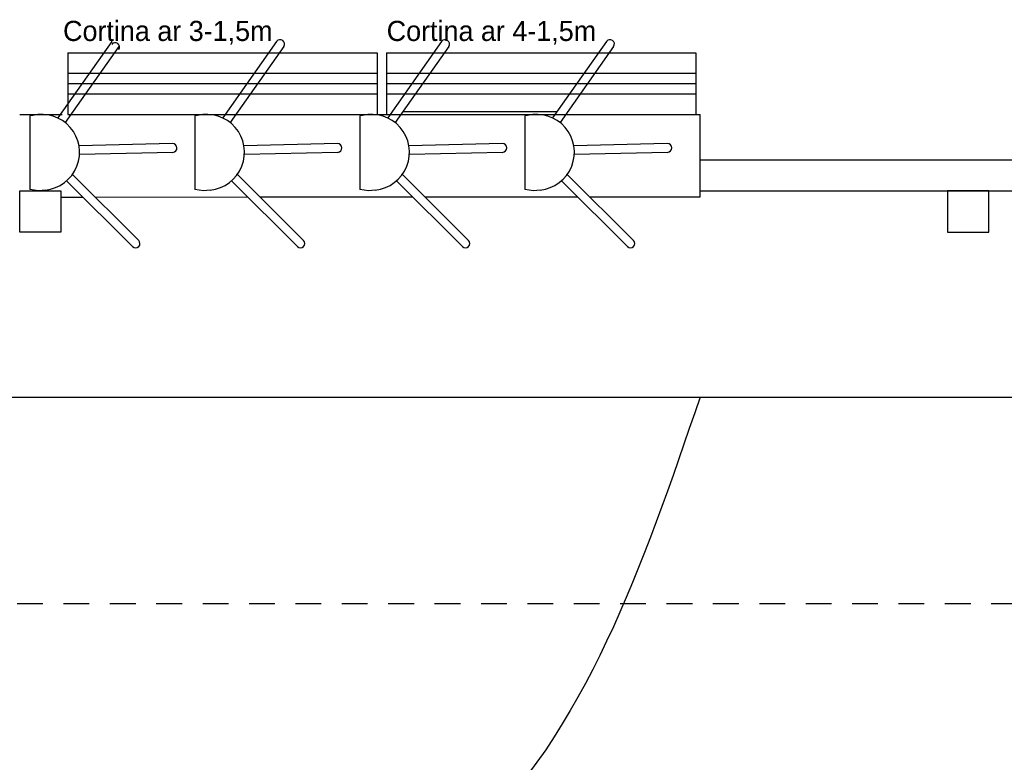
# Model space of a CAD drawing. Extents: x 40.7 to 137.4, y -250.8 to -221.5.
# Tile 249 of 256: x 113 to 117.7, y -243.3 to -239.7. Entities that reach past the tile are written whole.
import ezdxf

# ---------------------------------------------------------------- set-up
doc = ezdxf.new("R2010")
doc.units = 0
doc.header["$MEASUREMENT"] = 0
doc.linetypes.add('HIDDEN', pattern=[0.375, 0.25, -0.125])
for name, color, linetype in [('LINHA', 40, 'CONTINUOUS'), ('paredes1', 8, 'CONTINUOUS'), ('QUADROS DE CARGA', 7, 'CONTINUOUS')]:
    doc.layers.add(name, color=color, linetype=linetype)
doc.styles.add('TXT', font='txt')

msp = doc.modelspace()

# ---------------------------------------------------------------- linework, layer by layer
at = {"layer": 'LINHA'}
for p, q in [((113.1868, -239.8287), (114.6868, -239.8287)), ((113.1868, -239.8287), (113.1868, -240.1287)), ((114.6868, -239.8287), (114.6868, -240.1287)), ((114.7324, -239.8287), (116.2324, -239.8287)), ((114.7324, -239.8287), (114.7324, -240.1287)), ((116.2324, -239.8287), (116.2324, -240.1287)), ((113.1868, -239.9287), (114.6868, -239.9287)), ((114.7324, -239.9287), (116.2324, -239.9287)), ((113.1868, -239.9787), (114.6868, -239.9787)), ((114.7324, -239.9787), (116.2324, -239.9787)), ((113.1868, -240.0287), (114.6868, -240.0287)), ((114.7324, -240.0287), (116.2324, -240.0287)), ((113.1868, -240.1287), (114.6868, -240.1287)), ((114.7324, -240.1287), (116.2324, -240.1287))]:
    msp.add_line(p, q, dxfattribs=at)
at = {"layer": 'paredes1'}
for p, q in [((113.3997, -239.7744), (113.1382, -240.1451)), ((114.1997, -239.7744), (113.9382, -240.1451)), ((114.9997, -239.7744), (114.7382, -240.1451)), ((115.7997, -239.7744), (115.5382, -240.1451)), ((113.4342, -239.7988), (113.1742, -240.1674)), ((114.2342, -239.7988), (113.9742, -240.1674)), ((115.0342, -239.7988), (114.7742, -240.1674)), ((115.8342, -239.7988), (115.5742, -240.1674)), ((114.8116, -240.1144), (115.5599, -240.1144)), ((112.9533, -240.1287), (113.1599, -240.1287)), ((112.9533, -240.1288), (113.1599, -240.1287)), ((113.0163, -240.1327), (113.0033, -240.1347)), ((113.0033, -240.1347), (113.0033, -240.4925)), ((113.2116, -240.1287), (113.9599, -240.1287)), ((113.8163, -240.1327), (113.8033, -240.1347)), ((113.8033, -240.1347), (113.8033, -240.4925)), ((114.0116, -240.1287), (114.7599, -240.1287)), ((114.6163, -240.1327), (114.6033, -240.1347)), ((114.6033, -240.1347), (114.6033, -240.4925)), ((115.4163, -240.1327), (115.4033, -240.1347)), ((115.4033, -240.1347), (115.4033, -240.4925)), ((115.6116, -240.1287), (116.2533, -240.1287)), ((116.2533, -240.5276), (116.2533, -240.1287)), ((113.6946, -240.2696), (113.2411, -240.2807)), ((114.4946, -240.2696), (114.0411, -240.2807)), ((115.2946, -240.2696), (114.8411, -240.2807)), ((116.0946, -240.2696), (115.6411, -240.2807)), ((113.6956, -240.3118), (113.2434, -240.3229)), ((114.4956, -240.3118), (114.0434, -240.3229)), ((115.2956, -240.3118), (114.8434, -240.3229)), ((116.0956, -240.3118), (115.6434, -240.3229)), ((116.2533, -240.3488), (118.2833, -240.3488)), ((116.2533, -240.4988), (116.2533, -240.3488)), ((113.5008, -240.7687), (113.181, -240.4499)), ((113.5306, -240.7388), (113.2093, -240.4186)), ((114.3008, -240.7687), (113.981, -240.4499)), ((114.3306, -240.7388), (114.0093, -240.4186)), ((115.1008, -240.7687), (114.781, -240.4499)), ((115.1306, -240.7388), (114.8093, -240.4186)), ((115.9008, -240.7687), (115.581, -240.4499)), ((115.9306, -240.7388), (115.6093, -240.4186)), ((113.0452, -240.4987), (113.0033, -240.4925)), ((113.0778, -240.4946), (113.0452, -240.4987)), ((113.8452, -240.4987), (113.8033, -240.4925)), ((113.8778, -240.4946), (113.8452, -240.4987)), ((114.6452, -240.4987), (114.6033, -240.4925)), ((114.6778, -240.4946), (114.6452, -240.4987)), ((115.4452, -240.4987), (115.4033, -240.4925)), ((115.4778, -240.4946), (115.4452, -240.4987)), ((116.2533, -240.4988), (118.2833, -240.4988)), ((113.1533, -240.5286), (113.2599, -240.5286)), ((113.3197, -240.5286), (114.0596, -240.5283)), ((114.1194, -240.5283), (114.8593, -240.528)), ((114.9191, -240.528), (115.6591, -240.5278)), ((115.7189, -240.5277), (116.2533, -240.5276)), ((97.8049, -241.4988), (122.3533, -241.4988))]:
    msp.add_line(p, q, dxfattribs=at)
at = {"layer": 'paredes1', "linetype": 'HIDDEN', "ltscale": 0.5}
msp.add_lwpolyline([(102.366, -240.4988), (102.366, -242.4988), (122.3533, -242.4988), (122.3533, -240.4988)], dxfattribs=at)
at = {"layer": 'paredes1'}
for points in [[(112.9533, -240.4988), (113.1533, -240.4988), (113.1533, -240.6988), (112.9533, -240.6988)], [(117.6533, -240.4988), (117.4533, -240.4988), (117.4533, -240.6988), (117.6533, -240.6988)]]:
    msp.add_lwpolyline(points, close=True, dxfattribs=at)
for centre, radius, start, end in [((113.4169, -239.801), 0.0211, 324.8048, 144.8048), ((114.2169, -239.7866), 0.0211, 324.8048, 144.8048), ((115.0169, -239.7866), 0.0211, 324.8048, 144.8048), ((115.8169, -239.7866), 0.0211, 324.8048, 144.8048), ((113.0597, -240.3115), 0.184, 275.6467, 103.6401), ((113.8597, -240.3115), 0.184, 275.6467, 103.6401), ((114.6597, -240.3115), 0.184, 275.6467, 103.6401), ((115.4597, -240.3115), 0.184, 275.6467, 103.6401), ((113.6951, -240.2907), 0.0211, 271.4023, 91.4023), ((114.4951, -240.2907), 0.0211, 271.4023, 91.4023), ((115.2951, -240.2907), 0.0211, 271.4023, 91.4023), ((116.0951, -240.2907), 0.0211, 271.4023, 91.4023), ((113.5157, -240.7538), 0.0211, 225.0927, 45.0927), ((114.3157, -240.7538), 0.0211, 225.0927, 45.0927), ((115.1157, -240.7538), 0.0211, 225.0927, 45.0927), ((115.9157, -240.7538), 0.0211, 225.0927, 45.0927)]:
    msp.add_arc(centre, radius, start, end, dxfattribs=at)
msp.add_open_spline([(116.2533, -241.4988), (115.9759, -242.3113), (115.4433, -243.8713), (113.8226, -244.3907), (112.9581, -244.5449)], degree=3, knots=[0, 0, 0, 0, 2.432506, 4.669871, 4.669871, 4.669871, 4.669871], dxfattribs=at)

# ---------------------------------------------------------------- texts
at = {"layer": 'QUADROS DE CARGA', "color": 7, "style": 'TXT'}
for s, p in [('Cortina ar 3-1,5m', (113.1637, -239.772)), ('Cortina ar 4-1,5m', (114.7334, -239.772))]:
    msp.add_text(s, height=0.097651, dxfattribs=at).set_placement(p)

doc.saveas('drawing.dxf')
